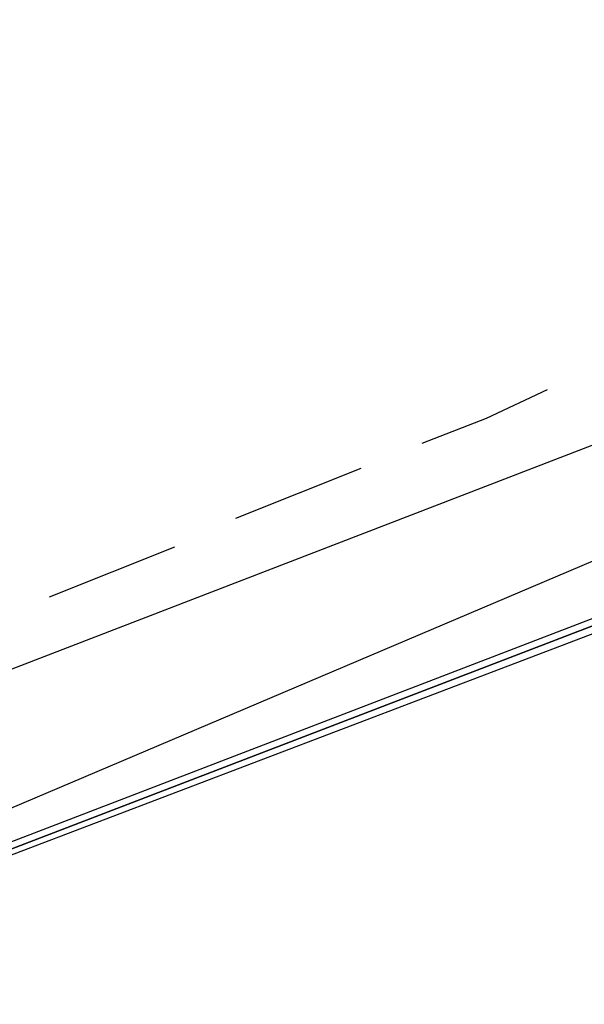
# Model space of a CAD drawing. Header units: feet. Extents: x -79 to 198, y -22 to 181.
# Tile 232 of 256: x 96.58 to 98.68, y 21.46 to 25.13. Entities that reach past the tile are written whole.
import ezdxf

# ---------------------------------------------------------------- set-up
doc = ezdxf.new("R2010")
doc.units = ezdxf.units.FT
doc.layers.add('A-LINEA', color=7, linetype='CONTINUOUS')

msp = doc.modelspace()

# ---------------------------------------------------------------- linework, layer by layer
at = {"layer": 'A-LINEA'}
for p, q in [((93.693, 20.9769), (103.4585, 25.128)), ((93.693, 20.9769), (103.4585, 25.128)), ((95.52, 22.3111), (98.9733, 23.6444)), ((95.52, 22.3111), (98.9733, 23.6444)), ((97.3867, 23.2711), (97.8533, 23.4578)), ((97.3867, 23.2711), (97.8533, 23.4578)), ((96.6933, 22.9778), (97.16, 23.1644)), ((96.6933, 22.9778), (97.16, 23.1644))]:
    msp.add_line(p, q, dxfattribs=at)
for points in [[(98.08, 23.5511), (98.32, 23.6444), (98.5467, 23.7511)], [(98.08, 23.5511), (98.32, 23.6444), (98.5467, 23.7511)], [(95.6267, 21.6978), (95.6267, 21.6844), (99.3067, 23.0978), (99.3067, 23.1111), (99.3067, 23.1244), (95.6267, 21.7111), (95.6133, 21.7111), (95.6267, 21.6978)], [(95.6267, 21.6978), (95.6267, 21.6844), (99.3067, 23.0978), (99.3067, 23.1111), (99.3067, 23.1244), (95.6267, 21.7111), (95.6133, 21.7111), (95.6267, 21.6978)], [(95.64, 21.6711), (99.32, 23.0711), (99.32, 23.0844), (99.32, 23.0978), (99.3067, 23.0978), (95.6267, 21.6844), (95.64, 21.6711)], [(95.64, 21.6711), (99.32, 23.0711), (99.32, 23.0844), (99.32, 23.0978), (99.3067, 23.0978), (95.6267, 21.6844), (95.64, 21.6711)]]:
    msp.add_lwpolyline(points, dxfattribs=at)

doc.saveas('drawing.dxf')
